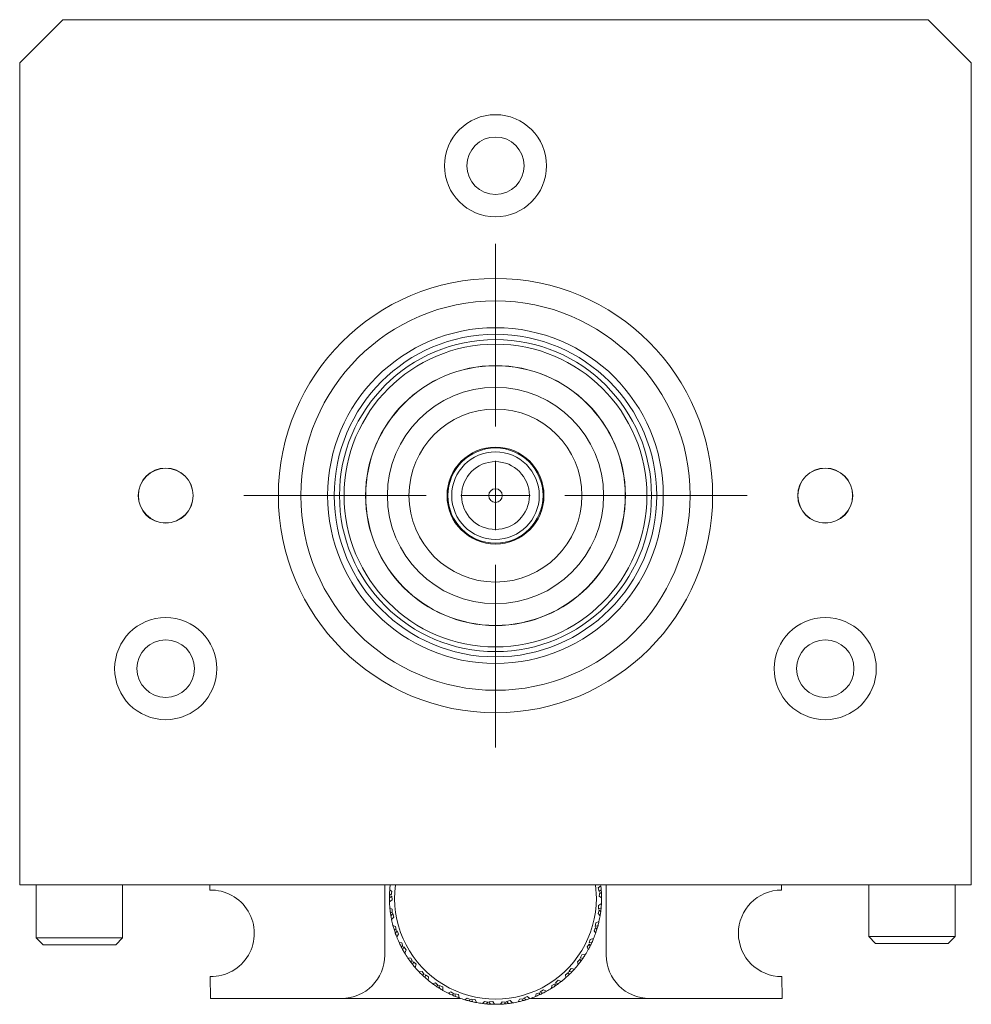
# Model space of a CAD drawing. Header units: inches. Extents: x 4 to 39.3, y 3.6 to 31.2.
# Tile 17 of 28: x 16.5 to 19.3, y 16 to 18.8. Entities that reach past the tile are written whole.
import ezdxf

# ---------------------------------------------------------------- set-up
doc = ezdxf.new("R2010")
doc.units = ezdxf.units.IN
doc.header["$MEASUREMENT"] = 0

# ---------------------------------------------------------------- blocks, each defined once
blk = doc.blocks.new('SW_CENTERMARKSYMBOL_0')
at = {"color": 0, "linetype": 'Continuous', "lineweight": 0}
for p, q in [((0, 0.2), (0, 0.7275)), ((0, 0), (0, 0.1)), ((-0.2, 0), (-0.7275, 0)), ((0, 0), (-0.1, 0)), ((0, 0), (0, -0.1)), ((0, 0), (0.1, 0)), ((0.2, 0), (0.7275, 0)), ((0, -0.2), (0, -0.7275))]:
    blk.add_line(p, q, dxfattribs=at)

msp = doc.modelspace()

# ---------------------------------------------------------------- linework, layer by layer
at = {"color": 7, "linetype": 'Continuous', "lineweight": 15}
for p, q in [((16.6321, 18.8126), (16.5071, 18.6876)), ((19.1321, 18.8126), (16.6321, 18.8126)), ((19.2571, 18.6876), (19.1321, 18.8126)), ((16.5071, 18.6876), (16.5071, 16.3126)), ((19.2571, 16.3126), (19.2571, 18.6876)), ((16.5071, 16.3126), (19.2571, 16.3126)), ((16.5546, 16.3126), (16.5546, 16.1593)), ((16.8046, 16.1593), (16.8046, 16.3126)), ((16.9612, 16.3126), (16.9612, 16.312)), ((17.0564, 16.3126), (17.0565, 16.2978)), ((17.5621, 16.3126), (17.5621, 16.1098)), ((18.1736, 16.2742), (18.1711, 16.3126)), ((18.1865, 16.3104), (18.179, 16.304)), ((18.179, 16.304), (18.1813, 16.2935)), ((18.2021, 16.1098), (18.2021, 16.3126)), ((18.7085, 16.2978), (18.7084, 16.3126)), ((18.9606, 16.3126), (18.9606, 16.1638)), ((19.2106, 16.1638), (19.2106, 16.3126)), ((17.5824, 16.2803), (17.5756, 16.2756)), ((17.5759, 16.2872), (17.5808, 16.2832)), ((17.583, 16.2935), (17.5766, 16.2988)), ((17.5808, 16.2832), (17.583, 16.2935)), ((17.5838, 16.2697), (17.5824, 16.2803)), ((18.1813, 16.2935), (18.1876, 16.2988)), ((18.1832, 16.2908), (18.1818, 16.2803)), ((18.1818, 16.2803), (18.1886, 16.2756)), ((18.1884, 16.2872), (18.1832, 16.2908)), ((17.5758, 16.2639), (17.5838, 16.2697)), ((17.584, 16.2427), (17.5769, 16.2469)), ((18.1882, 16.2585), (18.1798, 16.2534)), ((18.1798, 16.2534), (18.1802, 16.2427)), ((18.1802, 16.2427), (18.1874, 16.2469)), ((17.5781, 16.2353), (17.5836, 16.2321)), ((17.5857, 16.2296), (17.5798, 16.2237)), ((17.582, 16.2123), (17.5888, 16.2193)), ((17.5836, 16.2321), (17.584, 16.2427)), ((17.5888, 16.2193), (17.5857, 16.2296)), ((18.1817, 16.2397), (18.1786, 16.2296)), ((18.1786, 16.2296), (18.1845, 16.2237)), ((18.1862, 16.2353), (18.1817, 16.2397)), ((17.5936, 16.1927), (17.5859, 16.1957)), ((17.595, 16.1823), (17.5936, 16.1927)), ((18.1715, 16.1896), (18.1668, 16.1801)), ((18.172, 16.2034), (18.1706, 16.1927)), ((18.1706, 16.1927), (18.1784, 16.1957)), ((18.1752, 16.1845), (18.1715, 16.1896)), ((18.1812, 16.2069), (18.172, 16.2034)), ((16.5546, 16.1593), (16.5746, 16.1393)), ((16.5546, 16.1593), (16.6305, 16.1593)), ((16.6305, 16.1593), (16.8046, 16.1593)), ((16.7846, 16.1393), (16.8046, 16.1593)), ((17.5891, 16.1844), (17.595, 16.1823)), ((17.5975, 16.1801), (17.5927, 16.1734)), ((17.5967, 16.1625), (17.6023, 16.1706)), ((17.6023, 16.1706), (17.5975, 16.1801)), ((18.1668, 16.1801), (18.1716, 16.1734)), ((18.9606, 16.1638), (18.9806, 16.1438)), ((18.9606, 16.1638), (18.9735, 16.1638)), ((18.9735, 16.1638), (19.2106, 16.1638)), ((19.1906, 16.1438), (19.2106, 16.1638)), ((16.6384, 16.1393), (16.5746, 16.1393)), ((16.7846, 16.1393), (16.6384, 16.1393)), ((17.6116, 16.1452), (17.6034, 16.1467)), ((17.6085, 16.1362), (17.6147, 16.1351)), ((17.6147, 16.1351), (17.6116, 16.1452)), ((17.6175, 16.1334), (17.6139, 16.1259)), ((17.6239, 16.1248), (17.6175, 16.1334)), ((18.153, 16.1419), (18.1468, 16.1334)), ((18.1468, 16.1334), (18.1504, 16.1259)), ((18.1559, 16.1554), (18.1527, 16.1452)), ((18.1527, 16.1452), (18.1609, 16.1467)), ((18.1558, 16.1362), (18.153, 16.1419)), ((18.1655, 16.1574), (18.1559, 16.1554)), ((18.9915, 16.1438), (18.9806, 16.1438)), ((19.1906, 16.1438), (18.9915, 16.1438)), ((17.6197, 16.1158), (17.6239, 16.1248)), ((18.1318, 16.1109), (18.127, 16.1013)), ((18.1417, 16.1112), (18.1318, 16.1109)), ((17.6373, 16.1013), (17.629, 16.1015)), ((17.6357, 16.0919), (17.642, 16.0919)), ((17.642, 16.0919), (17.6373, 16.1013)), ((17.6451, 16.0907), (17.6428, 16.0827)), ((17.6529, 16.0833), (17.6451, 16.0907)), ((17.6503, 16.0738), (17.6529, 16.0833)), ((18.1268, 16.098), (18.1192, 16.0907)), ((18.1192, 16.0907), (18.1215, 16.0827)), ((18.1286, 16.092), (18.1268, 16.098)), ((18.127, 16.1013), (18.1353, 16.1015)), ((17.0578, 16.0479), (17.0581, 15.9848)), ((17.67, 16.0624), (17.6618, 16.0611)), ((17.6763, 16.0539), (17.67, 16.0624)), ((17.6701, 16.0529), (17.6763, 16.0539)), ((17.6795, 16.0533), (17.6786, 16.045)), ((17.6884, 16.0473), (17.6795, 16.0533)), ((17.6875, 16.0375), (17.6884, 16.0473)), ((18.0935, 16.0592), (18.0848, 16.0533)), ((18.0848, 16.0533), (18.0856, 16.045)), ((18.0942, 16.0529), (18.0935, 16.0592)), ((18.1007, 16.071), (18.0943, 16.0624)), ((18.0943, 16.0624), (18.1025, 16.0611)), ((18.1104, 16.0697), (18.1007, 16.071)), ((18.7101, 15.9848), (18.7098, 16.0478)), ((17.7089, 16.0296), (17.701, 16.027)), ((17.7165, 16.0223), (17.7089, 16.0296)), ((17.7105, 16.0203), (17.7165, 16.0223)), ((17.7296, 16.0178), (17.7198, 16.0222)), ((17.7198, 16.0222), (17.7203, 16.0139)), ((17.7303, 16.008), (17.7296, 16.0178)), ((18.0445, 16.0222), (18.044, 16.0139)), ((18.0541, 16.0266), (18.0445, 16.0222)), ((18.0538, 16.0203), (18.0541, 16.0266)), ((18.0632, 16.037), (18.0554, 16.0296)), ((18.0554, 16.0296), (18.0633, 16.027)), ((18.0725, 16.034), (18.0632, 16.037)), ((17.7527, 16.0038), (17.7454, 15.9999)), ((17.7614, 15.9979), (17.7527, 16.0038)), ((17.7559, 15.9949), (17.7614, 15.9979)), ((17.7751, 15.9957), (17.7647, 15.9984)), ((17.7647, 15.9984), (17.7666, 15.9903)), ((17.7774, 15.9861), (17.7751, 15.9957)), ((17.9738, 15.9903), (17.964, 15.9858)), ((17.9817, 15.9843), (17.9738, 15.9903)), ((17.9996, 15.9984), (17.9977, 15.9903)), ((18.0098, 16.0011), (17.9996, 15.9984)), ((18.0084, 15.9949), (18.0098, 16.0011)), ((18.0205, 16.0098), (18.0116, 16.0038)), ((18.0116, 16.0038), (18.0189, 15.9999)), ((18.0292, 16.0053), (18.0205, 16.0098)), ((17.0581, 15.9848), (17.4371, 15.9848)), ((17.4371, 15.9848), (17.7811, 15.9848)), ((17.8002, 15.9858), (17.7937, 15.9807)), ((17.8099, 15.9815), (17.8002, 15.9858)), ((17.8049, 15.9776), (17.8099, 15.9815)), ((17.8237, 15.9816), (17.813, 15.9825)), ((17.813, 15.9825), (17.8162, 15.9749)), ((17.8276, 15.9726), (17.8237, 15.9816)), ((17.8502, 15.9761), (17.8445, 15.97)), ((17.8604, 15.9735), (17.8502, 15.9761)), ((17.8562, 15.9688), (17.8604, 15.9735)), ((17.874, 15.9759), (17.8633, 15.975)), ((17.8633, 15.975), (17.8678, 15.968)), ((17.8794, 15.9677), (17.874, 15.9759)), ((17.901, 15.975), (17.8965, 15.968)), ((17.9115, 15.9741), (17.901, 15.975)), ((17.9081, 15.9688), (17.9115, 15.9741)), ((17.9245, 15.9788), (17.9141, 15.9761)), ((17.9141, 15.9761), (17.9197, 15.97)), ((17.9312, 15.9717), (17.9245, 15.9788)), ((17.9513, 15.9825), (17.948, 15.9749)), ((17.9618, 15.9834), (17.9513, 15.9825)), ((17.9594, 15.9776), (17.9618, 15.9834)), ((17.964, 15.9858), (17.9706, 15.9807)), ((17.9832, 15.9848), (18.3271, 15.9848)), ((18.3271, 15.9848), (18.7101, 15.9848))]:
    msp.add_line(p, q, dxfattribs=at)
for centre, radius in [((17.8821, 18.3906), 0.1475), ((17.8821, 18.3906), 0.083), ((17.8821, 17.4376), 0.6275), ((17.8821, 17.4376), 0.5625), ((17.8821, 17.4376), 0.485), ((17.8821, 17.4376), 0.466), ((17.8821, 17.4376), 0.4508), ((17.8821, 17.4376), 0.4375), ((17.8821, 17.4376), 0.3755), ((17.8821, 17.4376), 0.375), ((17.8821, 17.4376), 0.3125), ((17.8821, 17.4376), 0.25), ((17.8821, 17.4376), 0.14), ((17.8821, 17.4376), 0.1375), ((17.8821, 17.4376), 0.1265), ((17.8821, 17.4376), 0.098), ((16.9291, 17.4376), 0.0795), ((16.9291, 17.4376), 0.079), ((18.8351, 17.4376), 0.0795), ((18.8351, 17.4376), 0.079), ((17.8821, 17.4376), 0.0197), ((16.9291, 16.9376), 0.1475), ((18.8351, 16.9376), 0.1475), ((16.9291, 16.9376), 0.083), ((18.8351, 16.9376), 0.083)]:
    msp.add_circle(centre, radius, dxfattribs=at)
for centre, radius, start, end in [((17.8821, 16.2742), 0.3065, 172.8028, 175.3876), ((17.8821, 16.2742), 0.2915, 172.4303, 0), ((17.8821, 16.2742), 0.3065, 4.6124, 6.7849), ((17.0601, 16.1728), 0.125, 268.9306, 91.6746), ((17.8821, 16.2742), 0.3065, 177.5711, 179.7475), ((17.8821, 16.2742), 0.3065, 179.7475, 181.92), ((17.8821, 16.2742), 0.3065, 175.3876, 177.5711), ((17.8821, 16.2742), 0.3065, 2.4359, 4.6124), ((17.8821, 16.2742), 0.3065, 357.0552, 0.2525), ((17.8821, 16.2742), 0.3065, 0.2525, 2.4359), ((18.7091, 16.1728), 0.125, 90.3026, 270.3026), ((17.8821, 16.2742), 0.3065, 181.92, 185.1173), ((17.8821, 16.2742), 0.3065, 185.1173, 187.3008), ((17.8821, 16.2742), 0.3065, 352.7062, 354.8827), ((17.8821, 16.2742), 0.3065, 354.8827, 357.0552), ((17.8821, 16.2742), 0.3065, 187.3008, 189.4773), ((17.8821, 16.2742), 0.3065, 189.4773, 191.6498), ((17.8821, 16.2742), 0.3065, 347.3254, 350.5227), ((17.8821, 16.2742), 0.3065, 350.5227, 352.7062), ((17.8821, 16.2742), 0.3065, 191.6498, 194.8471), ((17.8821, 16.2742), 0.3065, 194.8471, 197.0305), ((17.8821, 16.2742), 0.3065, 342.9765, 345.1529), ((17.8821, 16.2742), 0.3065, 345.1529, 347.3254), ((17.8821, 16.2742), 0.3065, 197.0305, 199.207), ((17.8821, 16.2742), 0.3065, 199.207, 201.3795), ((17.8821, 16.2742), 0.3065, 201.3795, 204.5768), ((17.8821, 16.2742), 0.3065, 337.5957, 340.793), ((17.8821, 16.2742), 0.3065, 340.793, 342.9765), ((17.8821, 16.2742), 0.3065, 204.5768, 206.7603), ((17.8821, 16.2742), 0.3065, 206.7603, 208.9367), ((17.8821, 16.2742), 0.3065, 331.0633, 333.2467), ((17.8821, 16.2742), 0.3065, 333.2467, 335.4232), ((17.8821, 16.2742), 0.3065, 335.4232, 337.5957), ((17.4371, 16.1098), 0.125, 270, 0), ((17.8821, 16.2742), 0.3065, 208.9367, 211.1092), ((17.8821, 16.2742), 0.3065, 211.1092, 214.3065), ((17.8821, 16.2742), 0.3065, 325.6935, 327.866), ((17.8821, 16.2742), 0.3065, 327.866, 331.0633), ((18.3271, 16.1098), 0.125, 180, 270), ((17.8821, 16.2742), 0.3065, 214.3065, 216.49), ((17.8821, 16.2742), 0.3065, 216.49, 218.6665), ((17.8821, 16.2742), 0.3065, 218.6665, 220.8389), ((17.8821, 16.2742), 0.3065, 220.8389, 224.0362), ((17.8821, 16.2742), 0.3065, 318.1362, 321.3335), ((17.8821, 16.2742), 0.3065, 321.3335, 323.517), ((17.8821, 16.2742), 0.3065, 323.517, 325.6935), ((17.8821, 16.2742), 0.3065, 224.0362, 226.2197), ((17.8821, 16.2742), 0.3065, 226.2197, 228.3962), ((17.8821, 16.2742), 0.3065, 311.6038, 313.7873), ((17.8821, 16.2742), 0.3065, 313.7873, 315.9638), ((17.8821, 16.2742), 0.3065, 315.9638, 318.1362), ((17.8821, 16.2742), 0.3065, 228.3962, 230.5687), ((17.8821, 16.2742), 0.3065, 230.5687, 233.766), ((17.8821, 16.2742), 0.3065, 233.766, 235.9494), ((17.8821, 16.2742), 0.3065, 235.9494, 238.1259), ((17.8821, 16.2742), 0.3065, 301.8741, 304.0576), ((17.8821, 16.2742), 0.3065, 304.0576, 306.234), ((17.8821, 16.2742), 0.3065, 306.234, 308.4065), ((17.8821, 16.2742), 0.3065, 308.4065, 311.6038), ((17.8821, 16.2742), 0.3065, 238.1259, 240.2984), ((17.8821, 16.2742), 0.3065, 240.2984, 243.4957), ((17.8821, 16.2742), 0.3065, 243.4957, 245.6792), ((17.8821, 16.2742), 0.3065, 245.6792, 247.8556), ((17.8821, 16.2742), 0.3065, 247.8556, 250.0281), ((17.8821, 16.2742), 0.3065, 288.947, 292.1444), ((17.8821, 16.2742), 0.3065, 292.1444, 294.3278), ((17.8821, 16.2742), 0.3065, 294.3278, 296.5043), ((17.8821, 16.2742), 0.3065, 296.5043, 298.6768), ((17.8821, 16.2742), 0.3065, 298.6768, 301.8741), ((17.8821, 16.2742), 0.3065, 250.0281, 253.2254), ((17.8821, 16.2742), 0.3065, 253.2254, 255.4089), ((17.8821, 16.2742), 0.3065, 255.4089, 257.5854), ((17.8821, 16.2742), 0.3065, 257.5854, 259.7579), ((17.8821, 16.2742), 0.3065, 259.7579, 262.9552), ((17.8821, 16.2742), 0.3065, 262.9552, 265.1386), ((17.8821, 16.2742), 0.3065, 265.1386, 267.3151), ((17.8821, 16.2742), 0.3065, 267.3151, 269.4876), ((17.8821, 16.2742), 0.3065, 269.4876, 272.6849), ((17.8821, 16.2742), 0.3065, 272.6849, 274.8684), ((17.8821, 16.2742), 0.3065, 274.8684, 277.0448), ((17.8821, 16.2742), 0.3065, 277.0448, 279.2173), ((17.8821, 16.2742), 0.3065, 279.2173, 282.4146), ((17.8821, 16.2742), 0.3065, 282.4146, 284.5981), ((17.8821, 16.2742), 0.3065, 284.5981, 286.7746), ((17.8821, 16.2742), 0.3065, 286.7746, 288.947)]:
    msp.add_arc(centre, radius, start, end, dxfattribs=at)

# ---------------------------------------------------------------- block references
at = {"color": 7, "linetype": 'Continuous', "lineweight": 0}
msp.add_blockref('SW_CENTERMARKSYMBOL_0', (17.8821, 17.4376), dxfattribs=at)

doc.saveas('drawing.dxf')
